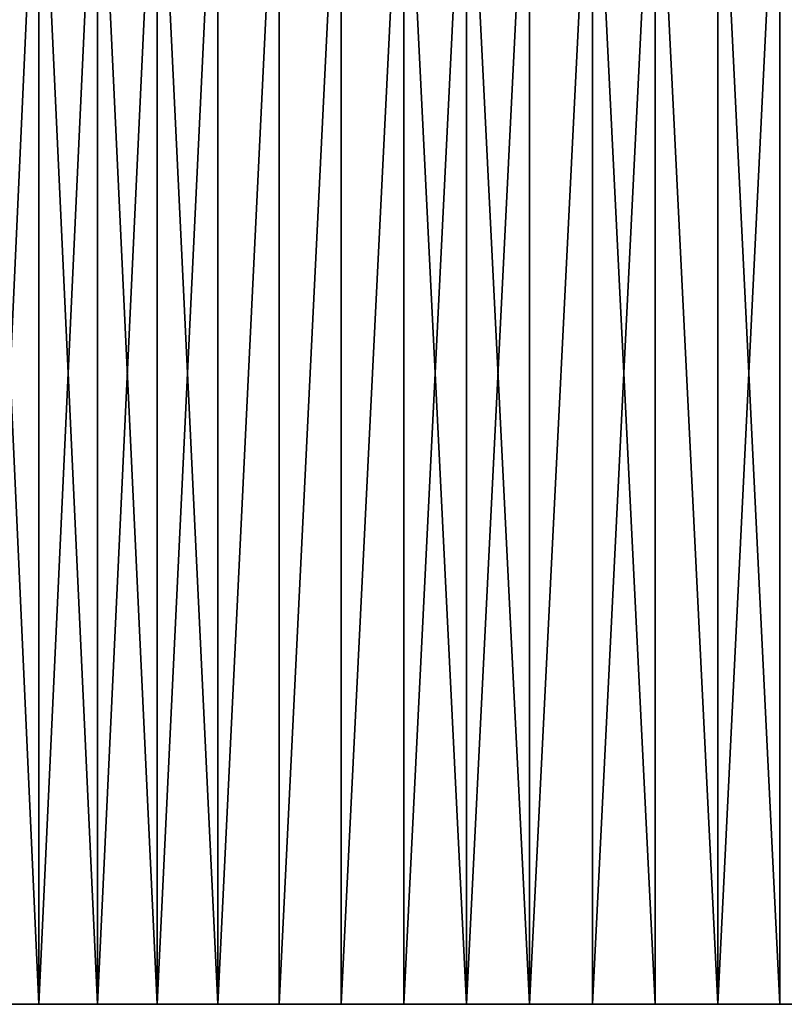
# Model space of a CAD drawing. Header units: millimetres. Extents: x 0 to 3270, y -325 to 325.
# Tile 208 of 256: x 1658 to 1661, y -41 to -37. Entities that reach past the tile are written whole.
import ezdxf

# ---------------------------------------------------------------- set-up
doc = ezdxf.new("R2010")
doc.units = ezdxf.units.MM
doc.layers.add('M6_A2_1660_793', color=7, linetype='Continuous')
doc.layers.add('M6_A2_1660_823', color=7, linetype='Continuous')

# ---------------------------------------------------------------- blocks, each defined once
blk = doc.blocks.new('M6_A2_1660_793')
at = {"layer": 'M6_A2_1660_793'}
for points in [[(1657.8306, -36, 788.4952), (1658.0578, -36, 788.3926), (1658.0578, -41, 788.3926)], [(1657.8306, -36, 788.4952), (1658.0578, -41, 788.3926), (1657.8306, -41, 788.4952)], [(1658.0578, -36, 797.6074), (1657.8306, -36, 797.5048), (1657.8306, -41, 797.5048)], [(1658.0578, -36, 797.6074), (1657.8306, -41, 797.5048), (1658.0578, -41, 797.6074)], [(1658.0578, -36, 788.3926), (1658.2899, -36, 788.3015), (1658.2899, -41, 788.3015)], [(1658.0578, -36, 788.3926), (1658.2899, -41, 788.3015), (1658.0578, -41, 788.3926)], [(1658.2899, -36, 797.6985), (1658.0578, -36, 797.6074), (1658.0578, -41, 797.6074)], [(1658.2899, -36, 797.6985), (1658.0578, -41, 797.6074), (1658.2899, -41, 797.6985)], [(1658.5262, -36, 788.2221), (1658.5262, -41, 788.2221), (1658.2899, -41, 788.3015)], [(1658.2899, -36, 788.3015), (1658.5262, -36, 788.2221), (1658.2899, -41, 788.3015)], [(1658.2899, -36, 797.6985), (1658.2899, -41, 797.6985), (1658.5262, -41, 797.7779)], [(1658.5262, -36, 797.7779), (1658.2899, -36, 797.6985), (1658.5262, -41, 797.7779)], [(1658.5262, -36, 788.2221), (1658.7662, -36, 788.1546), (1658.7662, -41, 788.1546)], [(1658.5262, -36, 788.2221), (1658.7662, -41, 788.1546), (1658.5262, -41, 788.2221)], [(1658.7662, -36, 797.8454), (1658.5262, -36, 797.7779), (1658.5262, -41, 797.7779)], [(1658.7662, -36, 797.8454), (1658.5262, -41, 797.7779), (1658.7662, -41, 797.8454)], [(1659.0093, -36, 788.0991), (1659.0093, -41, 788.0991), (1658.7662, -41, 788.1546)], [(1658.7662, -36, 788.1546), (1659.0093, -36, 788.0991), (1658.7662, -41, 788.1546)], [(1659.0093, -36, 797.9009), (1658.7662, -36, 797.8454), (1658.7662, -41, 797.8454)], [(1659.0093, -36, 797.9009), (1658.7662, -41, 797.8454), (1659.0093, -41, 797.9009)], [(1659.2548, -36, 788.0558), (1659.2548, -41, 788.0558), (1659.0093, -41, 788.0991)], [(1659.0093, -36, 788.0991), (1659.2548, -36, 788.0558), (1659.0093, -41, 788.0991)], [(1659.2548, -36, 797.9442), (1659.0093, -36, 797.9009), (1659.0093, -41, 797.9009)], [(1659.2548, -36, 797.9442), (1659.0093, -41, 797.9009), (1659.2548, -41, 797.9442)], [(1659.5022, -36, 788.0248), (1659.5022, -41, 788.0248), (1659.2548, -41, 788.0558)], [(1659.2548, -36, 788.0558), (1659.5022, -36, 788.0248), (1659.2548, -41, 788.0558)], [(1659.5022, -36, 797.9752), (1659.2548, -36, 797.9442), (1659.2548, -41, 797.9442)], [(1659.5022, -36, 797.9752), (1659.2548, -41, 797.9442), (1659.5022, -41, 797.9752)], [(1659.5022, -36, 788.0248), (1659.7508, -36, 788.0062), (1659.7508, -41, 788.0062)], [(1659.5022, -36, 788.0248), (1659.7508, -41, 788.0062), (1659.5022, -41, 788.0248)], [(1659.7508, -36, 797.9938), (1659.5022, -41, 797.9752), (1659.7508, -41, 797.9938)], [(1659.7508, -36, 797.9938), (1659.5022, -36, 797.9752), (1659.5022, -41, 797.9752)], [(1660, -36, 788), (1660, -41, 788), (1659.7508, -41, 788.0062)], [(1659.7508, -36, 788.0062), (1660, -36, 788), (1659.7508, -41, 788.0062)], [(1659.7508, -36, 797.9938), (1659.7508, -41, 797.9938), (1660, -41, 798)], [(1660, -36, 798), (1659.7508, -36, 797.9938), (1660, -41, 798)], [(1660.2492, -36, 797.9938), (1660, -36, 798), (1660, -41, 798)], [(1660.2492, -36, 797.9938), (1660, -41, 798), (1660.2492, -41, 797.9938)], [(1660.2492, -36, 788.0062), (1660.2492, -41, 788.0062), (1660, -41, 788)], [(1660, -36, 788), (1660.2492, -36, 788.0062), (1660, -41, 788)], [(1660.4978, -36, 797.9752), (1660.2492, -41, 797.9938), (1660.4978, -41, 797.9752)], [(1660.4978, -36, 797.9752), (1660.2492, -36, 797.9938), (1660.2492, -41, 797.9938)], [(1660.2492, -36, 788.0062), (1660.4978, -36, 788.0248), (1660.4978, -41, 788.0248)], [(1660.2492, -36, 788.0062), (1660.4978, -41, 788.0248), (1660.2492, -41, 788.0062)], [(1660.4978, -36, 797.9752), (1660.4978, -41, 797.9752), (1660.7452, -41, 797.9442)], [(1660.7452, -36, 797.9442), (1660.4978, -36, 797.9752), (1660.7452, -41, 797.9442)], [(1660.4978, -36, 788.0248), (1660.7452, -41, 788.0558), (1660.4978, -41, 788.0248)], [(1660.4978, -36, 788.0248), (1660.7452, -36, 788.0558), (1660.7452, -41, 788.0558)], [(1660.9907, -36, 797.9009), (1660.7452, -41, 797.9442), (1660.9907, -41, 797.9009)], [(1660.9907, -36, 797.9009), (1660.7452, -36, 797.9442), (1660.7452, -41, 797.9442)], [(1660.7452, -36, 788.0558), (1660.9907, -41, 788.0991), (1660.7452, -41, 788.0558)], [(1660.7452, -36, 788.0558), (1660.9907, -36, 788.0991), (1660.9907, -41, 788.0991)], [(1660.9907, -36, 797.9009), (1660.9907, -41, 797.9009), (1661.2338, -41, 797.8454)], [(1661.2338, -36, 797.8454), (1660.9907, -36, 797.9009), (1661.2338, -41, 797.8454)], [(1660.9907, -36, 788.0991), (1661.2338, -41, 788.1546), (1660.9907, -41, 788.0991)], [(1660.9907, -36, 788.0991), (1661.2338, -36, 788.1546), (1661.2338, -41, 788.1546)], [(1658.0578, -41, 788.3926), (1658.0578, -41, 797.6074), (1657.8306, -41, 788.4952)], [(1657.8306, -41, 788.4952), (1658.0578, -41, 797.6074), (1657.8306, -41, 797.5048)], [(1658.0578, -41, 797.6074), (1658.7662, -41, 797.8454), (1658.2899, -41, 797.6985)], [(1658.2899, -41, 788.3015), (1658.7662, -41, 797.8454), (1658.0578, -41, 788.3926)], [(1658.0578, -41, 788.3926), (1658.7662, -41, 797.8454), (1658.0578, -41, 797.6074)], [(1658.5262, -41, 788.2221), (1658.7662, -41, 788.1546), (1658.2899, -41, 788.3015)], [(1658.2899, -41, 797.6985), (1658.7662, -41, 797.8454), (1658.5262, -41, 797.7779)], [(1658.7662, -41, 788.1546), (1658.7662, -41, 797.8454), (1658.2899, -41, 788.3015)], [(1658.7662, -41, 788.1546), (1659.0093, -41, 797.9009), (1658.7662, -41, 797.8454)], [(1658.7662, -41, 788.1546), (1659.2548, -41, 797.9442), (1659.0093, -41, 797.9009)], [(1659.0093, -41, 788.0991), (1659.2548, -41, 797.9442), (1658.7662, -41, 788.1546)], [(1659.2548, -41, 788.0558), (1659.2548, -41, 797.9442), (1659.0093, -41, 788.0991)], [(1659.5022, -41, 788.0248), (1660.2492, -41, 788.0062), (1659.2548, -41, 788.0558)], [(1659.2548, -41, 797.9442), (1660, -41, 798), (1659.5022, -41, 797.9752)], [(1659.2548, -41, 788.0558), (1660.2492, -41, 797.9938), (1659.2548, -41, 797.9442)], [(1659.2548, -41, 797.9442), (1660.2492, -41, 797.9938), (1660, -41, 798)], [(1660.2492, -41, 788.0062), (1660.2492, -41, 797.9938), (1659.2548, -41, 788.0558)], [(1659.7508, -41, 788.0062), (1660.2492, -41, 788.0062), (1659.5022, -41, 788.0248)], [(1659.5022, -41, 797.9752), (1660, -41, 798), (1659.7508, -41, 797.9938)], [(1660, -41, 788), (1660.2492, -41, 788.0062), (1659.7508, -41, 788.0062)], [(1660.7452, -41, 788.0558), (1660.2492, -41, 797.9938), (1660.4978, -41, 788.0248)], [(1660.4978, -41, 788.0248), (1660.2492, -41, 797.9938), (1660.2492, -41, 788.0062)], [(1660.2492, -41, 797.9938), (1660.9907, -41, 797.9009), (1660.4978, -41, 797.9752)], [(1660.7452, -41, 788.0558), (1660.9907, -41, 797.9009), (1660.2492, -41, 797.9938)], [(1660.4978, -41, 797.9752), (1660.9907, -41, 797.9009), (1660.7452, -41, 797.9442)], [(1660.9907, -41, 788.0991), (1661.2338, -41, 788.1546), (1660.7452, -41, 788.0558)], [(1661.2338, -41, 788.1546), (1660.9907, -41, 797.9009), (1660.7452, -41, 788.0558)], [(1661.2338, -41, 788.1546), (1661.2338, -41, 797.8454), (1660.9907, -41, 797.9009)]]:
    blk.add_3dface(points, dxfattribs=at)
blk = doc.blocks.new('M6_A2_1660_823')
at = {"layer": 'M6_A2_1660_823'}
for points in [[(1657.8306, -36, 818.4952), (1658.0578, -36, 818.3926), (1658.0578, -41, 818.3926)], [(1657.8306, -36, 818.4952), (1658.0578, -41, 818.3926), (1657.8306, -41, 818.4952)], [(1658.0578, -36, 827.6074), (1657.8306, -36, 827.5048), (1657.8306, -41, 827.5048)], [(1658.0578, -36, 827.6074), (1657.8306, -41, 827.5048), (1658.0578, -41, 827.6074)], [(1658.0578, -36, 818.3926), (1658.2899, -36, 818.3015), (1658.2899, -41, 818.3015)], [(1658.0578, -36, 818.3926), (1658.2899, -41, 818.3015), (1658.0578, -41, 818.3926)], [(1658.2899, -36, 827.6985), (1658.0578, -36, 827.6074), (1658.0578, -41, 827.6074)], [(1658.2899, -36, 827.6985), (1658.0578, -41, 827.6074), (1658.2899, -41, 827.6985)], [(1658.5262, -36, 818.2221), (1658.5262, -41, 818.2221), (1658.2899, -41, 818.3015)], [(1658.2899, -36, 818.3015), (1658.5262, -36, 818.2221), (1658.2899, -41, 818.3015)], [(1658.2899, -36, 827.6985), (1658.2899, -41, 827.6985), (1658.5262, -41, 827.7779)], [(1658.5262, -36, 827.7779), (1658.2899, -36, 827.6985), (1658.5262, -41, 827.7779)], [(1658.5262, -36, 818.2221), (1658.7662, -36, 818.1546), (1658.7662, -41, 818.1546)], [(1658.5262, -36, 818.2221), (1658.7662, -41, 818.1546), (1658.5262, -41, 818.2221)], [(1658.7662, -36, 827.8454), (1658.5262, -36, 827.7779), (1658.5262, -41, 827.7779)], [(1658.7662, -36, 827.8454), (1658.5262, -41, 827.7779), (1658.7662, -41, 827.8454)], [(1659.0093, -36, 818.0991), (1659.0093, -41, 818.0991), (1658.7662, -41, 818.1546)], [(1658.7662, -36, 818.1546), (1659.0093, -36, 818.0991), (1658.7662, -41, 818.1546)], [(1659.0093, -36, 827.9009), (1658.7662, -36, 827.8454), (1658.7662, -41, 827.8454)], [(1659.0093, -36, 827.9009), (1658.7662, -41, 827.8454), (1659.0093, -41, 827.9009)], [(1659.2548, -36, 818.0558), (1659.2548, -41, 818.0558), (1659.0093, -41, 818.0991)], [(1659.0093, -36, 818.0991), (1659.2548, -36, 818.0558), (1659.0093, -41, 818.0991)], [(1659.2548, -36, 827.9442), (1659.0093, -36, 827.9009), (1659.0093, -41, 827.9009)], [(1659.2548, -36, 827.9442), (1659.0093, -41, 827.9009), (1659.2548, -41, 827.9442)], [(1659.5022, -36, 818.0248), (1659.5022, -41, 818.0248), (1659.2548, -41, 818.0558)], [(1659.2548, -36, 818.0558), (1659.5022, -36, 818.0248), (1659.2548, -41, 818.0558)], [(1659.5022, -36, 827.9752), (1659.2548, -36, 827.9442), (1659.2548, -41, 827.9442)], [(1659.5022, -36, 827.9752), (1659.2548, -41, 827.9442), (1659.5022, -41, 827.9752)], [(1659.5022, -36, 818.0248), (1659.7508, -36, 818.0062), (1659.7508, -41, 818.0062)], [(1659.5022, -36, 818.0248), (1659.7508, -41, 818.0062), (1659.5022, -41, 818.0248)], [(1659.7508, -36, 827.9938), (1659.5022, -41, 827.9752), (1659.7508, -41, 827.9938)], [(1659.7508, -36, 827.9938), (1659.5022, -36, 827.9752), (1659.5022, -41, 827.9752)], [(1660, -36, 818), (1660, -41, 818), (1659.7508, -41, 818.0062)], [(1659.7508, -36, 818.0062), (1660, -36, 818), (1659.7508, -41, 818.0062)], [(1659.7508, -36, 827.9938), (1659.7508, -41, 827.9938), (1660, -41, 828)], [(1660, -36, 828), (1659.7508, -36, 827.9938), (1660, -41, 828)], [(1660.2492, -36, 827.9938), (1660, -36, 828), (1660, -41, 828)], [(1660.2492, -36, 827.9938), (1660, -41, 828), (1660.2492, -41, 827.9938)], [(1660.2492, -36, 818.0062), (1660.2492, -41, 818.0062), (1660, -41, 818)], [(1660, -36, 818), (1660.2492, -36, 818.0062), (1660, -41, 818)], [(1660.4978, -36, 827.9752), (1660.2492, -41, 827.9938), (1660.4978, -41, 827.9752)], [(1660.4978, -36, 827.9752), (1660.2492, -36, 827.9938), (1660.2492, -41, 827.9938)], [(1660.2492, -36, 818.0062), (1660.4978, -36, 818.0248), (1660.4978, -41, 818.0248)], [(1660.2492, -36, 818.0062), (1660.4978, -41, 818.0248), (1660.2492, -41, 818.0062)], [(1660.4978, -36, 827.9752), (1660.4978, -41, 827.9752), (1660.7452, -41, 827.9442)], [(1660.7452, -36, 827.9442), (1660.4978, -36, 827.9752), (1660.7452, -41, 827.9442)], [(1660.4978, -36, 818.0248), (1660.7452, -41, 818.0558), (1660.4978, -41, 818.0248)], [(1660.4978, -36, 818.0248), (1660.7452, -36, 818.0558), (1660.7452, -41, 818.0558)], [(1660.9907, -36, 827.9009), (1660.7452, -41, 827.9442), (1660.9907, -41, 827.9009)], [(1660.9907, -36, 827.9009), (1660.7452, -36, 827.9442), (1660.7452, -41, 827.9442)], [(1660.7452, -36, 818.0558), (1660.9907, -41, 818.0991), (1660.7452, -41, 818.0558)], [(1660.7452, -36, 818.0558), (1660.9907, -36, 818.0991), (1660.9907, -41, 818.0991)], [(1660.9907, -36, 827.9009), (1660.9907, -41, 827.9009), (1661.2338, -41, 827.8454)], [(1661.2338, -36, 827.8454), (1660.9907, -36, 827.9009), (1661.2338, -41, 827.8454)], [(1660.9907, -36, 818.0991), (1661.2338, -41, 818.1546), (1660.9907, -41, 818.0991)], [(1660.9907, -36, 818.0991), (1661.2338, -36, 818.1546), (1661.2338, -41, 818.1546)], [(1658.0578, -41, 818.3926), (1658.0578, -41, 827.6074), (1657.8306, -41, 818.4952)], [(1657.8306, -41, 818.4952), (1658.0578, -41, 827.6074), (1657.8306, -41, 827.5048)], [(1658.0578, -41, 827.6074), (1658.7662, -41, 827.8454), (1658.2899, -41, 827.6985)], [(1658.2899, -41, 818.3015), (1658.7662, -41, 827.8454), (1658.0578, -41, 818.3926)], [(1658.0578, -41, 818.3926), (1658.7662, -41, 827.8454), (1658.0578, -41, 827.6074)], [(1658.5262, -41, 818.2221), (1658.7662, -41, 818.1546), (1658.2899, -41, 818.3015)], [(1658.2899, -41, 827.6985), (1658.7662, -41, 827.8454), (1658.5262, -41, 827.7779)], [(1658.7662, -41, 818.1546), (1658.7662, -41, 827.8454), (1658.2899, -41, 818.3015)], [(1658.7662, -41, 818.1546), (1659.0093, -41, 827.9009), (1658.7662, -41, 827.8454)], [(1658.7662, -41, 818.1546), (1659.2548, -41, 827.9442), (1659.0093, -41, 827.9009)], [(1659.0093, -41, 818.0991), (1659.2548, -41, 827.9442), (1658.7662, -41, 818.1546)], [(1659.2548, -41, 818.0558), (1659.2548, -41, 827.9442), (1659.0093, -41, 818.0991)], [(1659.5022, -41, 818.0248), (1660.2492, -41, 818.0062), (1659.2548, -41, 818.0558)], [(1659.2548, -41, 827.9442), (1660, -41, 828), (1659.5022, -41, 827.9752)], [(1659.2548, -41, 818.0558), (1660.2492, -41, 827.9938), (1659.2548, -41, 827.9442)], [(1659.2548, -41, 827.9442), (1660.2492, -41, 827.9938), (1660, -41, 828)], [(1660.2492, -41, 818.0062), (1660.2492, -41, 827.9938), (1659.2548, -41, 818.0558)], [(1659.7508, -41, 818.0062), (1660.2492, -41, 818.0062), (1659.5022, -41, 818.0248)], [(1659.5022, -41, 827.9752), (1660, -41, 828), (1659.7508, -41, 827.9938)], [(1660, -41, 818), (1660.2492, -41, 818.0062), (1659.7508, -41, 818.0062)], [(1660.7452, -41, 818.0558), (1660.2492, -41, 827.9938), (1660.4978, -41, 818.0248)], [(1660.4978, -41, 818.0248), (1660.2492, -41, 827.9938), (1660.2492, -41, 818.0062)], [(1660.2492, -41, 827.9938), (1660.9907, -41, 827.9009), (1660.4978, -41, 827.9752)], [(1660.7452, -41, 818.0558), (1660.9907, -41, 827.9009), (1660.2492, -41, 827.9938)], [(1660.4978, -41, 827.9752), (1660.9907, -41, 827.9009), (1660.7452, -41, 827.9442)], [(1660.9907, -41, 818.0991), (1661.2338, -41, 818.1546), (1660.7452, -41, 818.0558)], [(1661.2338, -41, 818.1546), (1660.9907, -41, 827.9009), (1660.7452, -41, 818.0558)], [(1661.2338, -41, 818.1546), (1661.2338, -41, 827.8454), (1660.9907, -41, 827.9009)]]:
    blk.add_3dface(points, dxfattribs=at)

msp = doc.modelspace()

# ---------------------------------------------------------------- block references
at = {"layer": 'M6_A2_1660_793'}
msp.add_blockref('M6_A2_1660_793', (0, 0), dxfattribs=at)
at = {"layer": 'M6_A2_1660_823'}
msp.add_blockref('M6_A2_1660_823', (0, 0), dxfattribs=at)

doc.saveas('drawing.dxf')
